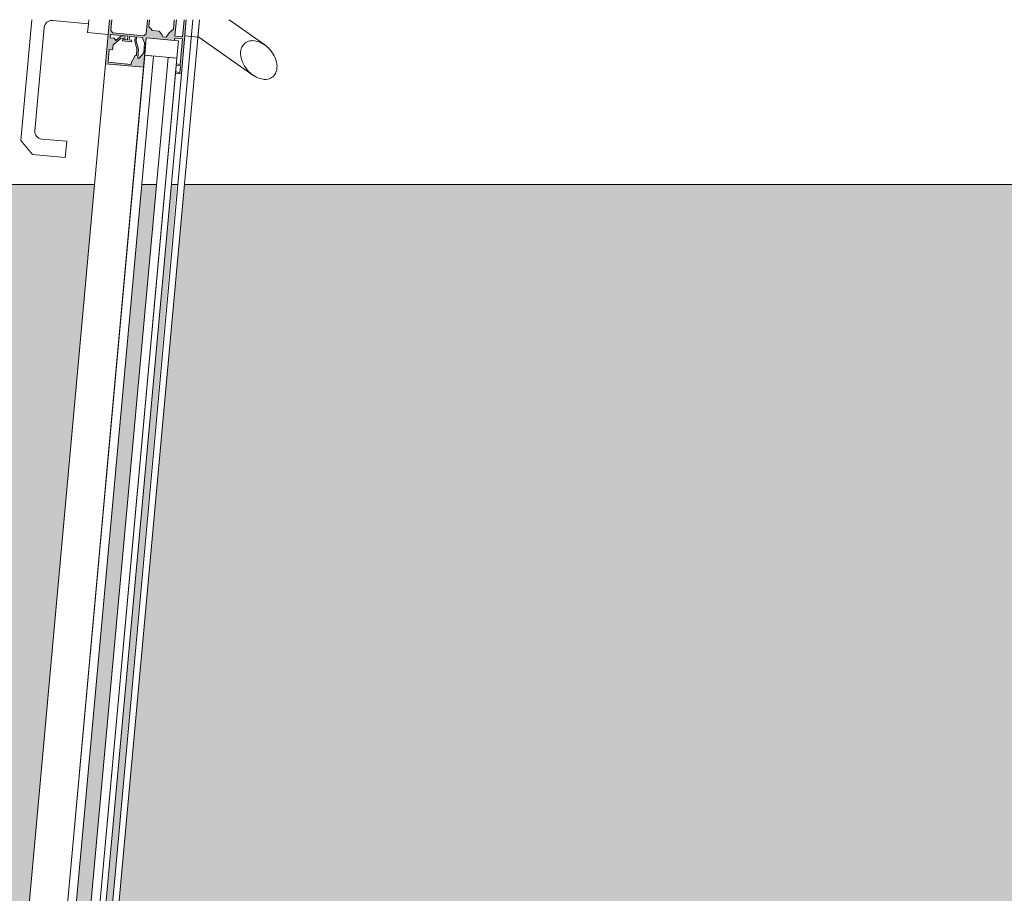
# Model space of a CAD drawing. Header units: millimetres. Extents: x 5617 to 98323, y 7718 to 171671.
# Tile 11 of 33: x 33978 to 34880, y 49151 to 49951. Entities that reach past the tile are written whole.
import ezdxf

# ---------------------------------------------------------------- set-up
doc = ezdxf.new("R2010")
doc.units = ezdxf.units.MM
for name, color, linetype, lineweight in [('Панели витража', 7, 'Continuous', 18), ('Перекрытия', 7, 'Continuous', 18), ('Штриховка поверхностей', 7, 'Continuous', 18), ('Элементы узлов', 7, 'Continuous', 18)]:
    doc.layers.add(name, color=color, linetype=linetype, lineweight=lineweight)

# ---------------------------------------------------------------- blocks, each defined once
blk = doc.blocks.new('135_SLK_K2_AR_rvt-1-МКСС_К2_L01_-1_000_ - зависимый 1')
at = {"layer": 'Штриховка поверхностей', "lineweight": 5, "true_color": 0xf6fdfe}
h = blk.add_hatch(color=7, dxfattribs=at)
h.paths.add_polyline_path([(64205.9, 48910.76), (64207.7, 48941.92), (64205.27, 48942.44), (64201.91, 48913.13), (64199.08, 48913.07), (64199.11, 48911.37), (64205.84, 48910.76)])
h.paths.add_polyline_path([(64201.44, 48861.76), (64205.74, 48908.96), (64198.71, 48908.96), (64194.47, 48862.39), (64201.28, 48861.77)])
h.paths.add_polyline_path([(66390.21, 48800), (66442.31, 48800.78), (66442.31, 48803.79), (66393.42, 48807.95), (66392.26, 48807.95), (66392.02, 48814.2), (66390.21, 48815.57), (66384.46, 48816.09), (66474.01, 49800), (66414.76, 49800), (66409.89, 49736.07), (66412.21, 49733.29), (66415.61, 49732.04), (66438.51, 49729.95), (66437.15, 49715.01), (66407.28, 49717.73), (66396.41, 49730.77), (66402.71, 49800), (64300.88, 49800), (64215.21, 48858.61), (64209.24, 48859.16), (64293.86, 49800), (64288.84, 49800), (64205.9, 48878.62), (64206.48, 48878.57), (64204.99, 48855.11), (64214.81, 48854.22), (64214.68, 48852.72), (64202.63, 48852.72), (64201.7, 48852.25), (64201.08, 48859.98), (64192.31, 48860.78), (64192.31, 48863.79), (64143.42, 48867.95), (64142.26, 48867.95), (64142.02, 48874.2), (64140.21, 48875.57), (64134.46, 48876.09), (64218.55, 49800), (62975, 49800), (62976, 48841.5), (62978.5, 48839), (62978.5, 48830), (63023, 48830), (63023, 48819), (63033, 48819), (63033, 48800), (64167, 48800), (64167, 48819), (64177, 48819), (64177, 48830), (64221.5, 48830), (64221.5, 48839), (64225, 48842), (64242, 48842), (64242, 48802), (64224.88, 48801.12), (64225, 48800), (64984.66, 48800), (64961.63, 49060.68), (64971.39, 49061.7), (64971.04, 49065.48), (64960.5, 49065.48), (64960.94, 49066.07), (64978.87, 49067.74), (64981.09, 49070.93), (64981.53, 49078.62), (64982.41, 49078.52), (64983.1, 49075.15), (65031.73, 49079.58), (65031.73, 49082.59), (65039.21, 49083.27), (65039.21, 49093.83), (65039.98, 49096.91), (65043.24, 49073.13), (65061.08, 49074.75), (65061.8, 49066.78), (65113.69, 49070.34), (65125.91, 48936.05), (65115.05, 48923.02), (65085.17, 48920.3), (65083.81, 48935.23), (65110.12, 48938.57), (65112.44, 48941.35), (65112.98, 48945.73), (65103.19, 49042.93), (65100.41, 49045.25), (65096.03, 49045.8), (65063.98, 49042.88), (65063.98, 49034.85), (65045.8, 49032.99), (65065.54, 48816.09), (65059.06, 48815.5), (65057.38, 48811.97), (65056.58, 48807.95), (65055.57, 48808.15), (65007.41, 48803.77), (65007.41, 48800.76), (65010.25, 48800), (66388.81, 48800)])
h.paths.add_polyline_path([(66455.9, 48850.76), (66457.7, 48881.92), (66455.27, 48882.44), (66451.91, 48853.13), (66449.08, 48853.07), (66449.11, 48851.37), (66455.84, 48850.76)])
h.paths.add_polyline_path([(66457.92, 48800), (66459.31, 48800), (66475, 48972.37), (66475, 49038.57), (66455.74, 48818.64), (66456.48, 48818.57), (66455.74, 48800), (66456.48, 48800)])
h.paths.add_polyline_path([(62975, 48800), (62975.12, 48801.12), (62975, 48801.08)])
h.paths.add_polyline_path([(66451.44, 48801.76), (66455.74, 48848.96), (66448.71, 48848.96), (66444.47, 48802.39), (66451.28, 48801.77)])
h.paths.add_polyline_path([(66475, 48800), (66475, 48906.17), (66465.34, 48800), (66466.94, 48800)])
h.paths.add_polyline_path([(64998.51, 48800), (64998.72, 48800), (64998.56, 48801.76)])
h.paths.add_polyline_path([(64993.52, 48800), (64995.21, 48800), (64994.26, 48818.64), (64995.01, 48818.71), (64975.61, 49031.83), (64969.69, 49030.74), (64990.76, 48800)])
h.paths.add_polyline_path([(64994.26, 48848.96), (64991.36, 48868.48), (64994.1, 48850.04)])
h.paths.add_polyline_path([(64998.56, 48801.76), (65005.53, 48802.39), (65001.07, 48849.58), (64994.26, 48848.96), (64998.5, 48802.39)])
h.paths.add_polyline_path([(66436.89, 48806.5), (66442.59, 48812.95), (66443.49, 48813.73), (66446.2, 48843.49), (66441.21, 48851.39), (66441.02, 48851.8), (66437.94, 48851.8), (66433.74, 48847.63), (66426.84, 48847.63), (66423.77, 48845.23), (66421.11, 48816.07), (66424.09, 48812.5), (66430.49, 48811.92), (66434, 48806.76)])
h.paths.add_polyline_path([(65013.11, 48806.5), (65016.55, 48807.95), (65019.51, 48811.92), (65026.23, 48813.06), (65028.89, 48816.07), (65026.23, 48845.23), (65022.66, 48848.21), (65015.56, 48848.21), (65011.88, 48852.06), (65008.79, 48851.39), (65006.51, 48846.85), (65003.8, 48843.49), (65007.41, 48812.95), (65013.06, 48806.56)])
h.paths.add_polyline_path([(66420.76, 48854.15), (66412.99, 48857.13), (66414.07, 48862.07), (66416.68, 48867.36), (66417.3, 48873.39), (66415.97, 48873.39), (66413.9, 48882.19), (66392.86, 48884.11), (66392.86, 48872.35), (66394.92, 48872.17), (66394.92, 48866.84), (66400.59, 48860.03), (66399.71, 48858.88), (66396.29, 48862.99), (66394.25, 48861.29), (66390.79, 48861.29), (66390.81, 48858.69), (66414.4, 48855.53), (66420.08, 48854.3)])
h.paths.add_polyline_path([(66416.56, 48807.95), (66418.73, 48809.76), (66422.51, 48852.06), (66420.08, 48854.22), (66392.38, 48856.74), (66390.21, 48854.93), (66387, 48819.67), (66390.21, 48817.37), (66394.8, 48816.07), (66395.14, 48811.11), (66396.66, 48809.76), (66413.44, 48808.23)])
h.paths.add_polyline_path([(65033.44, 48807.95), (65053.76, 48809.79), (65055.45, 48813.33), (65055.12, 48816.95), (65061.19, 48817.5), (65063, 48819.67), (65059.19, 48855.43), (65057.62, 48856.74), (65029.24, 48854.15), (65027.43, 48851.98), (65031.27, 48809.76), (65033.1, 48808.23)])
h.paths.add_polyline_path([(64201.91, 48844.85), (64196.92, 48845.3), (64200.53, 48846.28), (64201.69, 48850.13), (64201.85, 48846.28)])
h.paths.add_polyline_path([(64994.1, 48850.76), (65001.01, 48852.06), (65000.89, 48853.38), (64997.4, 48853.07), (64994.1, 48882.69), (64990.82, 48881.28), (64994.04, 48851.39)])
h.paths.add_polyline_path([(65029.24, 48854.15), (65049.41, 48857.8), (65059.45, 48858.71), (65058.2, 48861.51), (65055.38, 48861.6), (65053.71, 48862.99), (65050.29, 48858.88), (65049.41, 48860.03), (65055.44, 48868.19), (65055.51, 48872.21), (65058.2, 48872.45), (65057.14, 48884.11), (65035.93, 48882.18), (65035.93, 48879.66), (65034.03, 48873.39), (65029.87, 48875.21), (65026.71, 48868.19), (65027.4, 48860.61), (65029.24, 48856.91), (65029.92, 48856.02), (65035.24, 48856.41), (65029.92, 48854.41)])
h.paths.add_polyline_path([(66423.22, 48855.74), (66420.76, 48858), (66422.6, 48860.61), (66422.6, 48870.91), (66418.81, 48875.33), (66416.68, 48864.34), (66414.47, 48857.27), (66414.76, 48856.51), (66422.6, 48855.8)])
h.paths.add_polyline_path([(65035.6, 48856.54), (65035.22, 48860.49), (65031.84, 48868.19), (65031.19, 48875.33), (65032.78, 48873.28), (65033.42, 48867.15), (65037, 48857.27), (65036.7, 48856.64)])
h.paths.add_polyline_path([(66406.65, 48860.52), (66402.23, 48860.92), (66402.37, 48862.4), (66410.44, 48861.67)])
h.paths.add_polyline_path([(65043.35, 48860.52), (65039.56, 48861.67), (65047.63, 48862.4), (65047.63, 48860.91), (65043.65, 48860.55)])
h.paths.add_polyline_path([(66445.76, 48866.24), (66475, 49187.52), (66475, 49336.47), (66432.32, 48867.46)])
h.paths.add_polyline_path([(65004.24, 48866.24), (65017.62, 48868.19), (65004.24, 49013.34), (64991.03, 49011.41), (65004.06, 48868.19)])
h.paths.add_polyline_path([(64186.89, 48866.5), (64192.59, 48872.95), (64193.49, 48873.73), (64195.76, 48904.04), (64191.21, 48911.39), (64189.75, 48911.91), (64187.39, 48911.02), (64183.74, 48907.63), (64176.84, 48907.63), (64173.76, 48905.18), (64171.11, 48876.07), (64174.09, 48872.5), (64180.49, 48871.92), (64184, 48866.76)])
h.paths.add_polyline_path([(64170.76, 48914.15), (64162.99, 48917.13), (64164.4, 48922.74), (64166.81, 48928.87), (64167.3, 48933.39), (64165.97, 48933.39), (64163.9, 48942.19), (64142.86, 48944.11), (64142.86, 48932.35), (64144.92, 48932.17), (64144.92, 48926.84), (64150.59, 48920.03), (64149.71, 48918.88), (64146.29, 48922.99), (64144.25, 48921.29), (64140.79, 48921.29), (64140.81, 48918.69), (64164.4, 48915.53), (64170.08, 48914.3)])
h.paths.add_polyline_path([(64166.56, 48867.95), (64168.73, 48869.76), (64172.51, 48912.06), (64170.08, 48914.22), (64142.38, 48916.74), (64140.21, 48914.93), (64137, 48879.67), (64140.21, 48877.37), (64144.8, 48876.07), (64145.14, 48871.11), (64146.66, 48869.76), (64163.44, 48868.23)])
h.paths.add_polyline_path([(64173.22, 48915.74), (64170.76, 48918), (64172.6, 48920.61), (64172.6, 48930.91), (64168.81, 48935.33), (64166.68, 48924.34), (64164.47, 48917.27), (64164.76, 48916.51), (64172.6, 48915.8)])
h.paths.add_polyline_path([(64156.65, 48920.52), (64152.23, 48920.92), (64152.37, 48922.4), (64160.44, 48921.67)])
h.paths.add_polyline_path([(64195.76, 48926.24), (64275.28, 49800), (64261.72, 49800), (64182.32, 48927.46), (64187.39, 48927)])
h.paths.add_polyline_path([(64977.88, 49029.02), (64978.31, 49012.14), (64978.27, 49015.29)])
h.paths.add_polyline_path([(64984.26, 48997.47), (64981.54, 49027.34), (64985.03, 49027.66), (64984.69, 49029.64), (64977.88, 49029.02), (64981.54, 48998.09), (64982.99, 48997.76)])
h.paths.add_polyline_path([(65019.74, 49030.82), (65014.06, 49029.17), (65014.17, 49029.14), (65012.41, 49025.34), (65014.2, 49015.29), (65018.8, 49011.55), (65018.07, 49019.77), (65019.99, 49028.02)])
h.paths.add_polyline_path([(65024.69, 49005.67), (65045.9, 49007.6), (65043.85, 49019.16), (65041.69, 49019.25), (65040.42, 49024.49), (65033.95, 49029.88), (65034.61, 49031.17), (65038.72, 49027.75), (65041.43, 49029.88), (65043.85, 49030.1), (65043.24, 49032.96), (65019.74, 49031.81), (65021.2, 49030.82), (65021.48, 49026.93), (65019.46, 49019.72), (65019.73, 49013.36), (65021.24, 49013.97), (65024.63, 49006.3)])
h.paths.add_polyline_path([(65024.56, 49026.5), (65028.08, 49028.31), (65032.59, 49027.75), (65032.63, 49027.23), (65027.78, 49026.79)])
h.paths.add_polyline_path([(64992.7, 49030.68), (64995.6, 49030.95), (64999.11, 49036.1), (65006.22, 49037.91), (65008.49, 49040.25), (65005.51, 49067.21), (65002.49, 49069.87), (64994.82, 49070.34), (64989.63, 49073.53), (64984.91, 49073.1), (64983.15, 49070.34), (64986.11, 49037.91), (64992.52, 49030.95)])
h.paths.add_polyline_path([(64977.71, 49030.81), (64984.69, 49031.45), (64981.14, 49066.14), (64975.61, 49064.6), (64974.74, 49063.54), (64977.66, 49031.45)])
h.paths.add_polyline_path([(65013.05, 49032.02), (65042.15, 49035.47), (65043.24, 49036.78), (65038.95, 49077.04), (65037.46, 49078.29), (65008.49, 49075), (65007.26, 49073.53), (65011.8, 49033.06), (65012.37, 49032.58)])
h.paths.add_polyline_path([(65038.52, 49090.94), (65037.46, 49097.08), (65037.46, 49098.17), (65039.85, 49098.39), (65038.63, 49091.6)])
at = {"layer": 'Перекрытия', "color": 254, "true_color": 0xcccccc}
for p, q in [((64218.55, 49800), (62975, 49800)), ((64275.28, 49800), (64261.72, 49800)), ((64294.86, 49800), (64288.84, 49800)), ((66402.71, 49800), (64300.88, 49800))]:
    blk.add_line(p, q, dxfattribs=at)
blk = doc.blocks.new('A_PAN_DOR_Структурные - EXT_1_Single_Витраж_без СКУД_Противоп-5625608-МКСС_К2_L01_-1_000_ - зависимый 1')
at = {"layer": 'Элементы узлов', "lineweight": 5, "true_color": 0xfefefe}
h = blk.add_hatch(color=7, dxfattribs=at)
h.paths.add_polyline_path([(657.12, 1135.33), (655.67, 1135.46), (655.32, 1131.65), (657.4, 1124.28), (656.87, 1118.36), (658.06, 1116.06), (658.81, 1124.23), (656.77, 1131.44)])
h.paths.add_polyline_path([(663.81, 1136.53), (657.12, 1135.33), (665.93, 1134.53), (662.69, 1133.65), (664.45, 1129.85), (663.64, 1120.95), (658.06, 1116.06), (655.62, 1118.48), (652.17, 1110.18), (630.96, 1112.11), (632.02, 1123.76), (635.14, 1123.48), (635.58, 1128.28), (642.91, 1134.39), (642.24, 1135.68), (638.14, 1132.26), (636.44, 1134.3), (633.01, 1134.61), (633.27, 1137.5), (649.07, 1136.06)])
h.paths.add_polyline_path([(699.14, 1135.32), (692.17, 1135.96), (692.71, 1151.19), (691.55, 1151.19), (690.75, 1142.42), (687.01, 1139.21), (684.15, 1135.19), (681.26, 1135.46), (677.75, 1140.61), (671.35, 1141.19), (668.37, 1144.76), (668.63, 1151.19), (667.15, 1151.19), (665.98, 1138.34), (663.81, 1136.53), (635.42, 1139.11), (633.61, 1141.29), (633.96, 1151.19), (632.31, 1151.19), (628.63, 1110.81), (663.49, 1107.64), (665.93, 1134.53), (691.83, 1132.17), (692.01, 1134.16), (698.98, 1133.53)])
h.paths.add_polyline_path([(698.07, 1101.48), (702.59, 1151.19), (700.59, 1151.19), (699.14, 1135.32)])
h.paths.add_polyline_path([(698.07, 1101.48), (698.98, 1133.53), (696.69, 1102.91), (692.59, 1101.98)])
h.paths.add_polyline_path([(652.3, 1131.01), (648.78, 1132.82), (644.36, 1133.22), (644.22, 1131.74)])
at = {"layer": 'Элементы узлов', "color": 254, "lineweight": 5, "true_color": 0xcccccc}
for p, q in [((561.01, 1151.19), (550.94, 1040.56)), ((580.02, 1150.38), (612.88, 1147.39)), ((708.62, 1151.19), (610.97, 78.16)), ((612.88, 1147.39), (612.16, 1139.42)), ((612.88, 1147.39), (613.23, 1151.19)), ((616.94, 77.62), (714.64, 1151.19)), ((632.31, 1151.19), (628.63, 1110.81)), ((631.08, 1137.7), (632.31, 1151.19)), ((633.61, 1141.29), (634.51, 1151.19)), ((667.15, 1151.19), (665.98, 1138.34)), ((668.37, 1144.76), (668.96, 1151.19)), ((691.55, 1151.19), (690.75, 1142.42)), ((692.17, 1135.96), (693.56, 1151.19)), ((698.07, 1101.48), (702.59, 1151.19)), ((700.59, 1151.19), (699.14, 1135.32)), ((702.59, 1151.19), (701.24, 1136.34)), ((713.19, 1135.25), (714.64, 1151.19)), ((774.44, 1128.11), (741.72, 1151.19)), ((563.8, 1049.43), (572.41, 1144.04)), ((612.16, 1139.42), (631.08, 1137.7)), ((633.01, 1134.61), (633.27, 1137.5)), ((633.27, 1137.5), (649.07, 1136.06)), ((635.42, 1139.11), (633.61, 1141.29)), ((663.81, 1136.53), (635.42, 1139.11)), ((665.98, 1138.34), (663.81, 1136.53)), ((670.17, 1143.24), (668.37, 1144.76)), ((671.35, 1141.19), (670.17, 1143.24)), ((677.75, 1140.61), (671.35, 1141.19)), ((680.28, 1137.57), (677.75, 1140.61)), ((681.26, 1135.46), (680.28, 1137.57)), ((687.01, 1139.21), (684.15, 1135.19)), ((690.75, 1142.42), (687.01, 1139.21)), ((636.44, 1134.3), (633.01, 1134.61)), ((635.14, 1123.48), (635.58, 1128.28)), ((635.58, 1128.28), (642.91, 1134.39)), ((638.14, 1132.26), (636.44, 1134.3)), ((642.24, 1135.68), (638.14, 1132.26)), ((646.4, 1135.3), (642.24, 1135.68)), ((642.91, 1134.39), (646.29, 1134.08)), ((644.36, 1133.22), (644.22, 1131.74)), ((644.22, 1131.74), (652.3, 1131.01)), ((648.78, 1132.82), (644.36, 1133.22)), ((646.29, 1134.08), (646.4, 1135.3)), ((649.07, 1136.06), (648.78, 1132.82)), ((650.39, 1132.67), (650.69, 1135.92)), ((652.43, 1132.48), (650.39, 1132.67)), ((650.69, 1135.92), (655.67, 1135.46)), ((652.3, 1131.01), (652.43, 1132.48)), ((655.67, 1135.46), (655.32, 1131.65)), ((655.32, 1131.65), (657.4, 1124.28)), ((656.77, 1131.44), (657.12, 1135.33)), ((658.81, 1124.23), (656.77, 1131.44)), ((657.12, 1135.33), (662.8, 1134.81)), ((662.8, 1134.81), (662.69, 1133.65)), ((662.69, 1133.65), (664.45, 1129.85)), ((663.49, 1107.64), (665.93, 1134.53)), ((664.45, 1129.85), (663.64, 1120.95)), ((665.93, 1134.53), (664.48, 1118.59)), ((695.31, 1131.85), (665.93, 1134.53)), ((665.93, 1134.53), (691.83, 1132.17)), ((684.15, 1135.19), (681.26, 1135.46)), ((691.83, 1132.17), (692.01, 1134.16)), ((692.01, 1134.16), (698.98, 1133.53)), ((699.14, 1135.32), (692.17, 1135.96)), ((693.86, 1115.92), (695.31, 1131.85)), ((698.98, 1133.53), (696.86, 1110.26)), ((701.24, 1136.34), (713.19, 1135.25)), ((713.19, 1135.25), (714.21, 1135.16)), ((714.21, 1135.16), (763.59, 1100.32)), ((664.48, 1118.59), (574.35, 128.19)), ((630.96, 1112.11), (632.02, 1123.76)), ((632.02, 1123.76), (635.14, 1123.48)), ((655.62, 1118.48), (652.35, 1112.11)), ((656.87, 1118.36), (655.62, 1118.48)), ((657.4, 1124.28), (656.87, 1118.36)), ((658.06, 1116.06), (658.81, 1124.23)), ((663.64, 1120.95), (659.38, 1115.94)), ((664.48, 1118.59), (693.86, 1115.92)), ((672.45, 1117.87), (664.48, 1118.59)), ((628.63, 1110.81), (540.81, 145.8)), ((582.32, 127.46), (672.45, 1117.87)), ((685.9, 1116.65), (595.76, 126.24)), ((603.73, 125.51), (693.86, 1115.92)), ((628.63, 1110.81), (663.49, 1107.64)), ((652.17, 1110.18), (630.96, 1112.11)), ((652.35, 1112.11), (652.17, 1110.18)), ((659.38, 1115.94), (658.06, 1116.06)), ((693.86, 1115.92), (685.9, 1116.65)), ((692.59, 1101.98), (693.86, 1115.92)), ((693.38, 1110.58), (693.25, 1109.25)), ((696.86, 1110.26), (693.38, 1110.58)), ((575.66, 142.63), (663.49, 1107.64)), ((692.59, 1101.98), (605.31, 142.94)), ((610.79, 142.44), (698.07, 1101.48)), ((692.71, 1103.27), (692.59, 1101.98)), ((692.59, 1101.98), (698.07, 1101.48)), ((696.69, 1102.91), (692.71, 1103.27)), ((693.25, 1109.25), (697.24, 1108.89)), ((697.24, 1108.89), (696.69, 1102.91)), ((550.94, 1040.56), (561.81, 1027.53)), ((593.04, 1039.74), (570.14, 1041.83)), ((591.68, 1024.81), (593.04, 1039.74)), ((561.81, 1027.53), (591.68, 1024.81))]:
    blk.add_line(p, q, dxfattribs=at)
for centre, start, end in [((579.38, 1143.41), 84.8, 174.8), ((570.77, 1048.8), 174.8, 264.8)]:
    blk.add_arc(centre, 7, start, end, dxfattribs=at)
for points in [[(756.21, 1129.58), (754.7, 1128.31), (752.5, 1124.95), (752.01, 1117.98), (754.47, 1110.38), (759.23, 1103.72), (765.22, 1098.96), (771.42, 1096.44), (777.33, 1096.28), (780.49, 1097.75), (781.82, 1098.85)], [(781.82, 1098.85), (783.33, 1100.12), (785.53, 1103.48), (786.02, 1110.45), (783.56, 1118.05), (778.8, 1124.7), (772.82, 1129.47), (766.61, 1131.99), (760.71, 1132.15), (757.54, 1130.68), (756.21, 1129.58)]]:
    blk.add_open_spline(points, degree=3, knots=[0, 0, 0, 0, 0.133333, 0.266667, 0.4, 0.533333, 0.65, 0.766667, 0.883333, 1, 1, 1, 1], dxfattribs=at)
blk = doc.blocks.new('135_SLK_K2_AR_FCD_rvt-1-МКСС_К2_L01_-1_000_ - зависимый 1')
at = {"layer": 'Панели витража', "color": 254, "lineweight": 5, "true_color": 0xcccccc}
blk.add_blockref('A_PAN_DOR_Структурные - EXT_1_Single_Витраж_без СКУД_Противоп-5625608-МКСС_К2_L01_-1_000_ - зависимый 1', (63600, 48800), dxfattribs=at)

msp = doc.modelspace()

# ---------------------------------------------------------------- block references
at = {"lineweight": 5}
for name in ['135_SLK_K2_AR_FCD_rvt-1-МКСС_К2_L01_-1_000_ - зависимый 1', '135_SLK_K2_AR_rvt-1-МКСС_К2_L01_-1_000_ - зависимый 1']:
    msp.add_blockref(name, (-30171.96, 0), dxfattribs=at)

doc.saveas('drawing.dxf')
